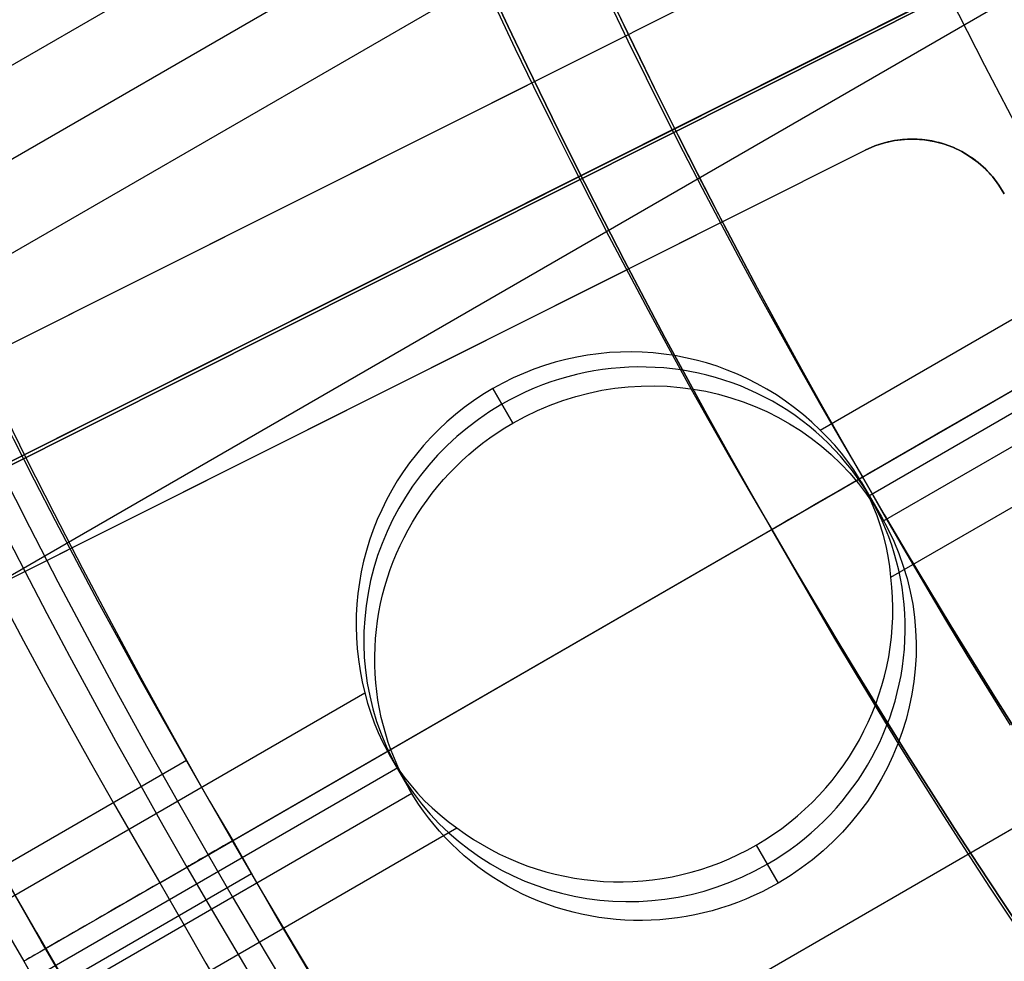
# Model space of a CAD drawing. Extents: x 12963 to 14406, y -2067 to -815.
# Tile 15 of 68: x 13620.58 to 13629.98, y -1651.45 to -1642.47. Entities that reach past the tile are written whole.
import ezdxf

# ---------------------------------------------------------------- set-up
doc = ezdxf.new("R2010")
doc.units = 0
doc.layers.get('0').update_dxf_attribs({"linetype": 'CONTINUOUS'})
doc.layers.add('COLOR', color=7, linetype='CONTINUOUS')
doc.layers.add('LUZ', color=7, linetype='CONTINUOUS')

msp = doc.modelspace()

# ---------------------------------------------------------------- linework, layer by layer
for p, q in [((12987.82236779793, -2008.178760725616, 66.21952125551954), (13632.60132314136, -1635.915457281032, 66.2195212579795)), ((13632.89248597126, -1636.644119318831, 65.79657777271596), (12988.21067841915, -2008.85133445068, 65.79657777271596)), ((12988.59898904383, -2009.523908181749, 65.37363428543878), (13633.19513105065, -1637.366152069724, 65.37363428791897)), ((13634.32987552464, -1639.781861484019, 65.00330101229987), (12989.92870802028, -2011.827049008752, 65.00330101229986)), ((13622.37655875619, -1650.434264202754, 89.05580518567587), (13640.56893069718, -1639.930893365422, 103.0887206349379)), ((13622.61206111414, -1650.298296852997, 88.12500292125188), (13638.93510072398, -1640.874185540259, 88.12500292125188)), ((13628.2183511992, -1646.381205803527, 64.63296777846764), (13635.57590988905, -1642.133317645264, 64.63296770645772)), ((13635.96081980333, -1642.807854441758, 64.21002429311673), (13628.68129414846, -1647.010690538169, 64.21002429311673)), ((13628.82345760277, -1647.246817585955, 65.95536495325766), (13636.09840381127, -1643.046625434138, 65.95536495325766)), ((13628.8939157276, -1647.784698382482, 63.7870808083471), (13636.35695283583, -1643.47591189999, 63.78708080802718)), ((13637.78427403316, -1645.722701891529, 63.41674755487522), (12993.36476700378, -2017.77847774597, 63.41674755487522)), ((13625.28413720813, -1646.315800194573, 66.55006869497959), (13625.09346190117, -1645.985540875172, 64.89825771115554)), ((13625.09346190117, -1645.985540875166, 64.89825771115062), (13625.28413720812, -1646.315800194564, 66.55006869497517)), ((13627.75578034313, -1647.328569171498, 259.6250029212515), (13628.62180574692, -1646.828569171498, 259.6250029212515)), ((13628.6094898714, -1646.875479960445, 64.29329416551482), (13628.80248434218, -1647.209756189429, 65.96519595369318)), ((13628.62180574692, -1646.828569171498, 231.7412435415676), (13628.62180574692, -1646.828569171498, 259.6250029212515)), ((13627.75578034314, -1647.328569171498, 231.7412435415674), (13627.75578034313, -1647.328569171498, 259.6250029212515)), ((12991.25842685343, -2014.130189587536, 64.6329677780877), (13623.87367313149, -1648.889606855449, 64.63296777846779)), ((13624.10615777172, -1649.475479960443, 64.29329416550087), (13624.2991522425, -1649.809756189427, 65.96519595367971)), ((13624.18735142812, -1649.60526957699, 64.2100242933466), (12991.64673747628, -2014.802763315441, 64.2100242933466)), ((13620.17995831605, -1650.681089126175, 63.55200876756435), (13622.17196672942, -1649.531002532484, 63.55200876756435)), ((12991.78452435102, -2015.041417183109, 65.95536495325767), (13624.32076172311, -1649.846450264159, 65.95536495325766)), ((12992.03504809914, -2015.475337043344, 63.7870808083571), (13624.75135109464, -1650.176409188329, 63.78708080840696)), ((13620.61760424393, -1651.449797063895, 89.37470231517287), (13622.60946267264, -1650.299797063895, 89.37470231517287)), ((13621.91664234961, -1650.699797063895, 46.50000292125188), (13622.60946267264, -1650.299797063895, 46.50000292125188)), ((13622.60946267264, -1650.299797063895, 69.03298785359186), (13622.61206111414, -1650.298296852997, 88.12500292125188)), ((13622.61206111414, -1650.298296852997, 88.12500292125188), (13622.60946267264, -1650.299797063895, 89.37470231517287)), ((13622.60946267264, -1650.299797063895, 46.50000292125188), (13622.60946267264, -1650.299797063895, 63.3477957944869)), ((13627.60832568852, -1650.341412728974, 63.56826164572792), (13627.81749937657, -1650.703712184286, 65.38032321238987)), ((13627.60832568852, -1650.341412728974, 63.56826164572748), (13627.81749937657, -1650.703712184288, 65.38032321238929)), ((13627.60832568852, -1650.34141272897, 63.56826164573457), (13627.81749937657, -1650.703712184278, 65.38032321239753)), ((13620.79916139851, -1651.762478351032, 68.94951318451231), (13622.79104488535, -1650.61246388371, 68.94951318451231)), ((13620.61760424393, -1651.449797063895, 48.00000292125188), (13620.61760424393, -1651.449797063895, 63.3477957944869)), ((13620.61760424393, -1651.449797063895, 69.03298785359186), (13620.61760424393, -1651.449797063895, 89.37470231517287))]:
    msp.add_line(p, q)
at = {"extrusion": (0.1124755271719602, -0.1948133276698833, 0.9743700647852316)}
msp.add_lwpolyline([(11008.45104910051, -7951.644673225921), (11007.92997948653, -7951.949464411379), (11007.41085982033, -7952.259114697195), (11006.89375337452, -7952.573606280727), (11006.37872325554, -7952.892920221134), (11005.86583237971, -7953.217036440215), (11005.35514344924, -7953.545933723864), (11004.8467189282, -7953.879589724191), (11004.34062101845, -7954.217980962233), (11003.83691163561, -7954.561082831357), (11003.33565238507, -7954.908869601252), (11002.83690453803, -7955.2613144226), (11002.34072900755, -7955.618389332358), (11001.8471863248, -7955.980065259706), (11001.35633661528, -7956.346312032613), (11000.86823957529, -7956.717098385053), (11000.38295444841, -7957.092391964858), (10999.90054000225, -7957.472159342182), (10999.42105450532, -7957.856366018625), (10998.9445557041, -7958.244976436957), (10998.47110080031, -7958.637953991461), (10998.00074642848, -7959.035261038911), (10997.53354863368, -7959.436858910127), (10997.0695628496, -7959.84270792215), (10996.60884387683, -7960.252767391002), (10996.15144586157, -7960.666995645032), (10995.6974222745, -7961.085350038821), (10995.24682589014, -7961.507786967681), (10994.79970876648, -7961.934261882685), (10994.35612222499, -7962.364729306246), (10993.91611683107, -7962.799142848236), (10993.4797423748, -7963.237455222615), (10993.04704785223, -7963.679618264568), (10992.61808144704, -7964.12558294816), (10992.19289051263, -7964.575299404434), (10991.77152155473, -7965.028716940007), (10991.35402021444, -7965.485784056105), (10990.94043125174, -7965.946448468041), (10990.5307985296, -7966.410657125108), (10990.12516499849, -7966.878356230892), (10989.72357268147, -7967.349491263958), (10989.32606265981, -7967.824006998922), (10988.93267505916, -7968.301847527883), (10988.54344903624, -7968.782956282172), (10988.15842276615, -7969.267276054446), (10987.7776334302, -7969.754749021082), (10987.40111720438, -7970.245316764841), (10987.02890924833, -7970.738920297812), (10986.66104369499, -7971.235500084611), (10986.29755364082, -7971.734996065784), (10985.93847113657, -7972.237347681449), (10985.5838271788, -7972.742493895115), (10985.23365170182, -7973.250373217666), (10984.88797357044, -7973.760923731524), (10984.54682057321, -7974.274083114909), (10984.21021941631, -7974.78978866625), (10983.87819571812, -7975.307977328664), (10983.55077400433, -7975.828585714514), (10983.22797770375, -7976.351550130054), (10982.90982914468, -7976.876806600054), (10982.59634955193, -7977.404290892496), (10982.28755904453, -7977.93393854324), (10981.98347663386, -7978.465684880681), (10981.68412022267, -7978.999465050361), (10981.38950660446, -7979.535214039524), (10981.09965146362, -7980.072866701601), (10980.81456937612, -7980.612357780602), (10980.53427381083, -7981.153621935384), (10980.25877713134, -7981.696593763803), (10979.9880905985, -7982.241207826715), (10979.72222437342, -7982.787398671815), (10979.46118752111, -7983.3351008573), (10979.20498801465, -7983.884248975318), (10978.95363273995, -7984.434777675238), (10978.70712750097, -7984.98662168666), (10978.46547702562, -7985.539715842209), (10978.22868497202, -7986.093995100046), (10977.99675393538, -7986.649394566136), (10977.76968545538, -7987.205849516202), (10977.54748002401, -7987.763295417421), (10977.33013709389, -7988.321667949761), (10977.11765508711, -7988.880903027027), (10976.91003140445, -7989.440936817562), (10976.70726243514, -7990.001705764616), (10976.50934356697, -7990.563146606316), (10976.31626919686, -7991.125196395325), (10976.12803274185, -7991.687792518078), (10975.94462665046, -7992.250872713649), (10975.76604241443, -7992.814375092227), (10975.59227058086, -7993.378238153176), (10975.42330076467, -7993.942400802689), (10975.25912166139, -7994.506802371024), (10975.09972106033, -7995.071382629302), (10974.94508585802, -7995.636081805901), (10974.79520207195, -7996.200840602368), (10974.6500548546, -7996.765600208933), (10974.50962850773, -7997.33030231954), (10974.37390649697, -7997.89488914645), (10974.24287146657, -7998.459303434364), (10974.11650525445, -7999.023488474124), (10973.99478890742, -7999.587388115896), (10973.8777026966, -8000.150946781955), (10973.76522613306, -8000.714109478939), (10973.65733798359, -8001.276821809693), (10973.55401628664, -8001.839029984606), (10973.45523836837, -8002.400680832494), (10973.36098085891, -8002.961721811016), (10973.27121970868, -8003.522101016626), (10973.18593020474, -8004.081767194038), (10973.10508698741, -8004.640669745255), (10973.02866406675, -8005.198758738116), (10972.95663483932, -8005.755984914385), (10972.88897210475, -8006.312299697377), (10972.82564808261, -8006.867655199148), (10972.76663442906, -8007.422004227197), (10972.71190225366, -8007.975300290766), (10972.66142213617, -8008.527497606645), (10972.61516414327, -8009.078551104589), (10972.57309784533, -8009.628416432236), (10972.53519233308, -8010.177049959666), (10972.50141623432, -8010.724408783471), (10972.47173773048, -8011.270450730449), (10972.44612457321, -8011.815134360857), (10972.42454410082, -8012.358418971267), (10972.40696325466, -8012.900264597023), (10972.39334859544, -8013.440632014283), (10972.38366631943, -8013.979482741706), (10972.37788227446, -8014.516779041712), (10972.375961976, -8015.052483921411)], dxfattribs=at)
at = {"extrusion": (0.112475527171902, -0.1948133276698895, 0.9743700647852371)}
msp.add_lwpolyline([(10972.37596197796, -8013.773593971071), (10972.37776119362, -8013.255053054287), (10972.38317984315, -8012.735019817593), (10972.39224922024, -8012.213527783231), (10972.4050003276, -8011.690611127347), (10972.42146386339, -8011.166304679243), (10972.44167020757, -8010.640643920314), (10972.46564940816, -8010.113664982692), (10972.4934311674, -8009.585404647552), (10972.52504482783, -8009.055900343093), (10972.56051935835, -8008.525190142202), (10972.59988334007, -8007.993312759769), (10972.64316495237, -8007.460307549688), (10972.69039195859, -8006.926214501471), (10972.74159169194, -8006.391074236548), (10972.79679104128, -8005.854928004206), (10972.85601643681, -8005.317817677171), (10972.91929383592, -8004.779785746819), (10972.98664870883, -8004.240875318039), (10973.05810602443, -8003.701130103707), (10973.13369023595, -8003.160594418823), (10973.21342526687, -8002.61931317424), (10973.2973344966, -8002.077331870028), (10973.38544074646, -8001.534696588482), (10973.47776626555, -8000.991453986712), (10973.57433271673, -8000.447651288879), (10973.67516116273, -7999.903336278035), (10973.78027205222, -7999.358557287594), (10973.88968520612, -7998.813363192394), (10974.00341980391, -7998.267803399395), (10974.12149437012, -7997.721927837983), (10974.24392676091, -7997.175786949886), (10974.37073415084, -7996.629431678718), (10974.5019330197, -7996.082913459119), (10974.63753913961, -7995.536284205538), (10974.77756756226, -7994.989596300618), (10974.92203260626, -7994.442902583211), (10975.0709478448, -7993.896256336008), (10975.22432609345, -7993.349711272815), (10975.38217939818, -7992.803321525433), (10975.54451902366, -7992.257141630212), (10975.71135544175, -7991.711226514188), (10975.88269832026, -7991.165631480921), (10976.05855651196, -7990.620412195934), (10976.23893804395, -7990.075624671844), (10976.42385010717, -7989.531325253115), (10976.61329904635, -7988.987570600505), (10976.80729035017, -7988.444417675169), (10977.0058286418, -7987.901923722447), (10977.20891766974, -7987.360146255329), (10977.416560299, -7986.819143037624), (10977.62875850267, -7986.278972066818), (10977.84551335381, -7985.739691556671), (10978.06682501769, -7985.201359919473), (10978.2926927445, -7984.664035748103), (10978.52311486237, -7984.127777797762), (10978.75808877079, -7983.592644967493), (10978.99761093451, -7983.058696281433), (10979.24167687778, -7982.525990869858), (10979.49028117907, -7981.994587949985), (10979.74341746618, -7981.464546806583), (10980.0010784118, -7980.935926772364), (10980.26325572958, -7980.40878720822), (10980.52994017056, -7979.883187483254), (10980.80112152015, -7979.359186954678), (10981.0767885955, -7978.836844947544), (10981.3569292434, -7978.316220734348), (10981.64153033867, -7977.797373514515), (10981.93057778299, -7977.280362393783), (10982.22405650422, -7976.765246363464), (10982.5219504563, -7976.252084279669), (10982.8242426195, -7975.740934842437), (10983.13091500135, -7975.231856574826), (10983.44194863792, -7974.72490780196), (10983.75732359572, -7974.22014663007), (10984.07701897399, -7973.71763092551), (10984.40101290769, -7973.217418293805), (10984.72928257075, -7972.719566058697), (10985.0618041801, -7972.224131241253), (10985.39855299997, -7971.731170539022), (10985.73950334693, -7971.240740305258), (10986.08462859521, -7970.752896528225), (10986.43390118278, -7970.267694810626), (10986.78729261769, -7969.785190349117), (10987.1447734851, -7969.305437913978), (10987.50631345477, -7968.82849182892), (10987.87188128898, -7968.354405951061), (10988.24144485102, -7967.883233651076), (10988.61497111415, -7967.415027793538), (10988.99242617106, -7966.949840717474), (10989.3737752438, -7966.487724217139), (10989.75898269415, -7966.028729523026), (10990.14801203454, -7965.572907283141), (10990.54082593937, -7965.120307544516), (10990.93738625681, -7964.670979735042), (10991.33765402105, -7964.224972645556), (10991.74158946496, -7963.782334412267), (10992.14915203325, -7963.343112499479), (10992.56030039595, -7962.90735368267), (10992.97499246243, -7962.475104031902), (10993.39318539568, -7962.046408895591), (10993.81483562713, -7961.621312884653), (10994.23989887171, -7961.19985985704), (10994.66833014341, -7960.782092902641), (10995.10008377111, -7960.368054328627), (10995.53511341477, -7959.957785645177), (10995.97337208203, -7959.551327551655), (10996.41481214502, -7959.1487199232), (10996.85938535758, -7958.750001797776), (10997.30704287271, -7958.355211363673), (10997.75773526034, -7957.964385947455), (10998.21141252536, -7957.577562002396), (10998.66802412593, -7957.194775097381), (10999.12751899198, -7956.816059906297), (10999.589845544, -7956.441450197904), (11000.05495171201, -7956.070978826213), (11000.52278495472, -7955.704677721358), (11000.99329227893, -7955.342577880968), (11001.46642025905, -7954.984709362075), (11001.94211505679, -7954.6311012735), (11002.42032244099, -7954.281781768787), (11002.90098780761, -7953.936778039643), (11003.38405619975, -7953.596116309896), (11003.86947232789, -7953.259821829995), (11004.3571805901, -7952.927918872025), (11004.84712509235, -7952.600430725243), (11005.33924966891, -7952.277379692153), (11005.83349790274, -7951.958787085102), (11006.32981314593, -7951.644673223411)], dxfattribs=at)
at = {"extrusion": (0.1124755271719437, -0.1948133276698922, 0.9743700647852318)}
msp.add_lwpolyline([(10970.07596197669, -8015.052483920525), (10970.0777547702, -8014.526545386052), (10970.08315371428, -8013.999119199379), (10970.09218945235, -8013.47023816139), (10970.1048923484, -8012.939935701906), (10970.12129247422, -8012.408245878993), (10970.14141959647, -8011.875203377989), (10970.16530316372, -8011.340843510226), (10970.19297229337, -8010.805202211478), (10970.22445575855, -8010.268316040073), (10970.25978197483, -8009.730222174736), (10970.29897898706, -8009.190958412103), (10970.34207445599, -8008.650563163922), (10970.38909564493, -8008.109075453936), (10970.44006940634, -8007.566534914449), (10970.49502216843, -8007.022981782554), (10970.55397992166, -8006.478456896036), (10970.61696820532, -8005.93300168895), (10970.68401209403, -8005.386658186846), (10970.75513618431, -8004.839469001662), (10970.83036458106, -8004.291477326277), (10970.90972088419, -8003.742726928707), (10970.99322817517, -8003.193262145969), (10971.08090900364, -8002.643127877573), (10971.17278537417, -8002.092369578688), (10971.26887873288, -8001.541033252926), (10971.36920995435, -8000.989165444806), (10971.47379932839, -8000.436813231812), (10971.58266654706, -7999.884024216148), (10971.69583069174, -7999.3308465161), (10971.81331022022, -7998.777328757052), (10971.93512295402, -7998.223520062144), (10972.0612860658, -7997.66947004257), (10972.19181606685, -7997.115228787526), (10972.32672879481, -7996.560846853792), (10972.46603940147, -7996.006375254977), (10972.60976234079, -7995.451865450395), (10972.75791135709, -7994.897369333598), (10972.91049947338, -7994.342939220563), (10973.06753897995, -7993.78862783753), (10973.22904142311, -7993.234488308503), (10973.39501759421, -7992.680574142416), (10973.56547751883, -7992.126939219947), (10973.74043044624, -7991.573637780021), (10973.91988483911, -7991.020724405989), (10974.10384836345, -7990.468254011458), (10974.29232787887, -7989.916281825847), (10974.48532942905, -7989.364863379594), (10974.68285823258, -7988.814054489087), (10974.88491867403, -7988.26391124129), (10975.09151429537, -7987.714489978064), (10975.30264778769, -7987.165847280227), (10975.51832098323, -7986.618039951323), (10975.73853484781, -7986.071125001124), (10975.96328947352, -7985.525159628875), (10976.19258407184, -7984.980201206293), (10976.42641696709, -7984.436307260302), (10976.66478559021, -7983.893535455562), (10976.90768647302, -7983.351943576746), (10977.15511524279, -7982.81158951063), (10977.40706661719, -7982.272531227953), (10977.66353439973, -7981.734826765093), (10977.92451147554, -7981.19853420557), (10978.18998980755, -7980.663711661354), (10978.45996043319, -7980.130417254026), (10978.73441346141, -7979.598709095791), (10979.01333807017, -7979.068645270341), (10979.29672250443, -7978.540283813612), (10979.5845540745, -7978.013682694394), (10979.87681915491, -7977.488899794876), (10980.17350318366, -7976.965992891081), (10980.474590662, -7976.445019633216), (10980.78006515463, -7975.926037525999), (10981.0899092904, -7975.409103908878), (10981.40410476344, -7974.894275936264), (10981.72263233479, -7974.381610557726), (10982.04547183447, -7973.871164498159), (10982.37260216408, -7973.362994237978), (10982.70400129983, -7972.857155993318), (10983.03964629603, -7972.353705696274), (10983.37951328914, -7971.852698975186), (10983.72357750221, -7971.354191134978), (10984.07181324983, -7970.858237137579), (10984.42419394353, -7970.364891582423), (10984.78069209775, -7969.874208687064), (10985.14127933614, -7969.386242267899), (10985.50592639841, -7968.901045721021), (10985.87460314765, -7968.418672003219), (10986.24727857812, -7967.939173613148), (10986.6239208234, -7967.462602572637), (10987.00449716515, -7966.989010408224), (10987.38897404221, -7966.518448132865), (10987.77731706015, -7966.050966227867), (10988.16949100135, -7965.586614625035), (10988.56545983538, -7965.125442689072), (10988.96518672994, -7964.667499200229), (10989.3686340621, -7964.212832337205), (10989.77576343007, -7963.761489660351), (10990.18653566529, -7963.313518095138), (10990.60091084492, -7962.868963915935), (10991.0188483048, -7962.427872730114), (10991.4403066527, -7961.99028946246), (10991.86524378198, -7961.556258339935), (10992.29361688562, -7961.125822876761), (10992.72538247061, -7960.699025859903), (10993.16049637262, -7960.27590933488), (10993.59891377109, -7959.856514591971), (10994.04058920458, -7959.440882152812), (10994.48547658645, -7959.029051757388), (10994.93352922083, -7958.621062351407), (10995.3846998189, -7958.216952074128), (10995.83894051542, -7957.81675824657), (10996.29620288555, -7957.420517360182), (10996.75643796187, -7957.028265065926), (10997.2195962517, -7956.640036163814), (10997.68562775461, -7956.255864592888), (10998.15448198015, -7955.875783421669), (10998.62610796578, -7955.499824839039), (10999.10045429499, -7955.128020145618), (10999.5774691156, -7954.760399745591), (11000.0571001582, -7954.396993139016), (11000.53929475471, -7954.037828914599), (11001.02399985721, -7953.68293474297), (11001.51116205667, -7953.332337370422), (11002.000727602, -7952.986062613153), (11002.49264241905, -7952.644135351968), (11002.98685212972, -7952.306579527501), (11003.4833020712, -7951.973418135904), (11003.98193731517, -7951.644673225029)], dxfattribs=at)
at = {"extrusion": (0.1124755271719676, -0.1948133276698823, 0.9743700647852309)}
msp.add_lwpolyline([(11002.09000318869, -7951.644673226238), (11001.61458836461, -7951.979790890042), (11001.14142489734, -7952.318982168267), (11000.67056193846, -7952.662223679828), (11000.20204834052, -7953.009491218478), (10999.73593264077, -7953.360759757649), (10999.27226304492, -7953.716003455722), (10998.81108741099, -7954.075195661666), (10998.35245323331, -7954.438308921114), (10997.89640762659, -7954.805314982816), (10997.44299731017, -7955.176184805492), (10996.99226859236, -7955.550888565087), (10996.54426735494, -7955.9293956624), (10996.09903903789, -7956.311674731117), (10995.65662862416, -7956.697693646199), (10995.21708062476, -7957.087419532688), (10994.78043906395, -7957.48081877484), (10994.34674746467, -7957.877857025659), (10993.91604883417, -7958.278499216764), (10993.48838564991, -7958.682709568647), (10993.06379984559, -7959.090451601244), (10992.64233279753, -7959.501688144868), (10992.22402531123, -7959.916381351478), (10991.80891760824, -7960.33449270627), (10991.39704931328, -7960.755983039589), (10990.98845944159, -7961.180812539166), (10990.58318638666, -7961.608940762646), (10990.18126790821, -7962.040326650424), (10989.78274112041, -7962.474928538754), (10989.38764248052, -7962.912704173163), (10988.9960077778, -7963.353610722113), (10988.6078721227, -7963.797604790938), (10988.22326993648, -7964.244642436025), (10987.84223494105, -7964.694679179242), (10987.46480014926, -7965.14767002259), (10987.09099785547, -7965.603569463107), (10986.72085962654, -7966.062331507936), (10986.35441629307, -7966.523909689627), (10985.99169794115, -7966.988257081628), (10985.63273390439, -7967.455326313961), (10985.27755275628, -7967.925069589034), (10984.92618230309, -7968.397438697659), (10984.57864957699, -7968.872385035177), (10984.2349808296, -7969.349859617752), (10983.89520152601, -7969.829813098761), (10983.55933633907, -7970.312195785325), (10983.22740914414, -7970.796957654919), (10982.89944301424, -7971.284048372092), (10982.57546021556, -7971.773417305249), (10982.25548220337, -7972.265013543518), (10981.93952961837, -7972.758785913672), (10981.62762228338, -7973.254682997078), (10981.31977920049, -7973.752653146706), (10981.01601854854, -7974.252644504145), (10980.71635768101, -7974.754605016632), (10980.42081312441, -7975.258482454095), (10980.12940057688, -7975.764224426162), (10979.84213490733, -7976.271778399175), (10979.55903015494, -7976.781091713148), (10979.28009952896, -7977.292111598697), (10979.00535540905, -7977.804785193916), (10978.73480934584, -7978.319059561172), (10978.46847206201, -7978.834881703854), (10978.20635345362, -7979.352198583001), (10977.94846259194, -7979.870957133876), (10977.69480772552, -7980.391104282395), (10977.44539628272, -7980.912586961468), (10977.20023487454, -7981.435352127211), (10976.95932929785, -7981.959346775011), (10976.72268453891, -7982.484517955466), (10976.49030477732, -7983.010812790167), (10976.26219339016, -7983.53817848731), (10976.03835295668, -7984.066562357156), (10975.81878526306, -7984.595911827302), (10975.60349130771, -7985.126174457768), (10975.39247130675, -7985.657297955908), (10975.18572469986, -7986.189230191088), (10974.98325015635, -7986.721919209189), (10974.78504558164, -7987.255313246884), (10974.59110812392, -7987.789360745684), (10974.40143418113, -7988.324010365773), (10974.21601940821, -7988.859210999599), (10974.03485872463, -7989.39491178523), (10973.85794632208, -7989.931062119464), (10973.68527567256, -7990.467611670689), (10973.51683953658, -7991.004510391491), (10973.35262997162, -7991.541708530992), (10973.19263834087, -7992.079156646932), (10973.03685532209, -7992.616805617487), (10972.88527091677, -7993.154606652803), (10972.73787445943, -7993.692511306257), (10972.59465462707, -7994.230471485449), (10972.45559944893, -7994.768439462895), (10972.3206963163, -7995.306367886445), (10972.18993199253, -7995.844209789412), (10972.06329262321, -7996.381918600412), (10971.94076374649, -7996.919448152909), (10971.82233030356, -7997.456752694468), (10971.70797664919, -7997.99378689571), (10971.59768656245, -7998.530505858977), (10971.49144325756, -7999.066865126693), (10971.3892293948, -7999.602820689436), (10971.29102709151, -8000.138328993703), (10971.19681793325, -8000.673346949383), (10971.10658298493, -8001.207831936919), (10971.02030280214, -8001.741741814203), (10970.93795744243, -8002.275034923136), (10970.85952647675, -8002.807670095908), (10970.78498900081, -8003.339606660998), (10970.71432364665, -8003.870804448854), (10970.64750859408, -8004.401223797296), (10970.58452158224, -8004.930825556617), (10970.52533992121, -8005.459571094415), (10970.46994050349, -8005.987422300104), (10970.41829981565, -8006.514341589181), (10970.3703939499, -8007.04029190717), (10970.32619861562, -8007.565236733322), (10970.28568915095, -8008.089140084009), (10970.2488405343, -8008.611966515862), (10970.21562739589, -8009.133681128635), (10970.18602402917, -8009.654249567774), (10970.1600044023, -8010.173638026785), (10970.13754216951, -8010.691813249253), (10970.11861068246, -8011.208742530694), (10970.10318300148, -8011.724393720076), (10970.09123190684, -8012.238735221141), (10970.08272990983, -8012.751735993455), (10970.07764926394, -8013.263365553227), (10970.07596197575, -8013.773593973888)], dxfattribs=at)
for points in [[(13616.04837564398, -1642.169636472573), (13616.2174983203, -1642.586090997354), (13616.3893083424, -1643.001484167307), (13616.56380543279, -1643.41579917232), (13616.74098931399, -1643.829019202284), (13616.92085970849, -1644.241127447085), (13617.1034163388, -1644.652107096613), (13617.28865892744, -1645.061941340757), (13617.47658719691, -1645.470613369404), (13617.66720086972, -1645.878106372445), (13617.86049966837, -1646.284403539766), (13618.05648331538, -1646.689488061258), (13618.25515153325, -1647.093343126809), (13618.45650404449, -1647.495951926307), (13618.66054057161, -1647.897297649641), (13618.86726083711, -1648.297363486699), (13619.07666456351, -1648.696132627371), (13619.2887514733, -1649.093588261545), (13619.50352128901, -1649.48971357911), (13619.72097373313, -1649.884491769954), (13619.94110852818, -1650.277906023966), (13620.16392539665, -1650.669939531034), (13620.38942406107, -1651.060575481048), (13620.61760424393, -1651.449797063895)], [(13618.51671770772, -1642.115628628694), (13618.68572799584, -1642.516916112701), (13618.8573405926, -1642.917143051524), (13619.03155522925, -1643.316293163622), (13619.20837163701, -1643.714350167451), (13619.38778954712, -1644.11129778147), (13619.56980869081, -1644.507119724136), (13619.75442879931, -1644.901799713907), (13619.94164960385, -1645.29532146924), (13620.13147083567, -1645.687668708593), (13620.32389222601, -1646.078825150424), (13620.51891350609, -1646.468774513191), (13620.71653440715, -1646.85750051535), (13620.91675466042, -1647.244986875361), (13621.11957399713, -1647.63121731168), (13621.32499214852, -1648.016175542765), (13621.53300884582, -1648.399845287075), (13621.74362382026, -1648.782210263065), (13621.95683680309, -1649.163254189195), (13622.17264752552, -1649.542960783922), (13622.39105571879, -1649.921313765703), (13622.61206111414, -1650.298296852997)], [(13625.13740528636, -1642.3838975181), (13625.3089508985, -1642.744471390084), (13625.48287921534, -1643.103969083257), (13625.6591899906, -1643.462375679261), (13625.83788297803, -1643.819676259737), (13626.01895793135, -1644.175855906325), (13626.20241460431, -1644.530899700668), (13626.38825275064, -1644.884792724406), (13626.57647212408, -1645.23752005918), (13626.76707247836, -1645.589066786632), (13626.96005356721, -1645.939417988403), (13627.15541514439, -1646.288558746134), (13627.35315696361, -1646.636474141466), (13627.55327877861, -1646.98314925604), (13627.75578034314, -1647.328569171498)], [(13626.2126198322, -1642.314995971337), (13626.38387232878, -1642.668962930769), (13626.55747063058, -1643.021855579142), (13626.73341449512, -1643.37365922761), (13626.91170367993, -1643.724359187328), (13627.09233794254, -1644.07394076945), (13627.27531704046, -1644.422389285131), (13627.46064073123, -1644.769690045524), (13627.64830877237, -1645.115828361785), (13627.8383209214, -1645.460789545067), (13628.03067693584, -1645.804558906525), (13628.22537657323, -1646.147121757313), (13628.42241959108, -1646.488463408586), (13628.62180574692, -1646.828569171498)], [(13617.77494163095, -1642.424504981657), (13617.94586503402, -1642.830334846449), (13618.11942020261, -1643.235092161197), (13618.29560686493, -1643.63876046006), (13618.47442474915, -1644.041323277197), (13618.65587358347, -1644.442764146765), (13618.83995309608, -1644.843066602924), (13619.02666301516, -1645.242214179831), (13619.21600306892, -1645.640190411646), (13619.40797298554, -1646.036978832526), (13619.60257249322, -1646.43256297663), (13619.79980132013, -1646.826926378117), (13619.99965919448, -1647.220052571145), (13620.20214584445, -1647.611925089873), (13620.40726099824, -1648.002527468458), (13620.61500438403, -1648.391843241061), (13620.82537573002, -1648.779855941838), (13621.0383747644, -1649.166549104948), (13621.25400121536, -1649.551906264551), (13621.47225481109, -1649.935910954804), (13621.69313527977, -1650.318546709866), (13621.91664234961, -1650.699797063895)], [(13628.62180574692, -1646.828569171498), (13628.81665289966, -1647.171295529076), (13629.0137419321, -1647.51261061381), (13629.21306024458, -1647.852506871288), (13629.41459523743, -1648.190976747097), (13629.61833431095, -1648.528012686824), (13629.82426486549, -1648.863607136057), (13630.03237430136, -1649.197752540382)], [(13627.75578034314, -1647.328569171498), (13627.95367198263, -1647.676650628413), (13628.15384053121, -1648.023298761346), (13628.35627319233, -1648.368505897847), (13628.56095716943, -1648.712264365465), (13628.76787966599, -1649.054566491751), (13628.97702788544, -1649.395404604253), (13629.18838903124, -1649.73477103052), (13629.40195030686, -1650.072658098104), (13629.61769891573, -1650.409058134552), (13629.83562206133, -1650.743963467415), (13630.05570694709, -1651.077366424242)], [(13622.61206111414, -1650.298296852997), (13622.82803534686, -1650.67818468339), (13623.04649454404, -1651.056508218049), (13623.26742473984, -1651.433259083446), (13623.49081196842, -1651.80842890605), (13623.71664226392, -1652.182009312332), (13623.94490166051, -1652.55399192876), (13624.17557619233, -1652.924368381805), (13624.40865189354, -1653.293130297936), (13624.6441147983, -1653.660269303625), (13624.88195094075, -1654.025777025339), (13625.12214635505, -1654.38964508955), (13625.36468707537, -1654.751865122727), (13625.60955913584, -1655.112428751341), (13625.85674857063, -1655.47132760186), (13626.10624141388, -1655.828553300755), (13626.35802369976, -1656.184097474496)], [(13621.91664234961, -1650.699797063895), (13622.13506130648, -1651.083985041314), (13622.35599335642, -1651.466591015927), (13622.57942437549, -1651.84760651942), (13622.80534023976, -1652.227023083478), (13623.03372682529, -1652.604832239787), (13623.26457000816, -1652.981025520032), (13623.49785566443, -1653.355594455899), (13623.73356967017, -1653.728530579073), (13623.97169790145, -1654.099825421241), (13624.21222623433, -1654.469470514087), (13624.45514054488, -1654.837457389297), (13624.70042670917, -1655.203777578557), (13624.94807060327, -1655.568422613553), (13625.19805810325, -1655.931384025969), (13625.45037508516, -1656.292653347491)], [(13620.61760424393, -1651.449797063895), (13620.84058993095, -1651.84201769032), (13621.06614125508, -1652.232623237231), (13621.2942437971, -1652.621605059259), (13621.52488313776, -1653.008954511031), (13621.75804485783, -1653.394662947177), (13621.99371453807, -1653.778721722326), (13622.23187775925, -1654.161122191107), (13622.47252010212, -1654.541855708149), (13622.71562714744, -1654.920913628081), (13622.96118447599, -1655.298287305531), (13623.20917766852, -1655.67396809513), (13623.4595923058, -1656.047947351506), (13623.71241396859, -1656.420216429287)]]:
    msp.add_lwpolyline(points)
at = {"extrusion": (0.1124755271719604, -0.19481332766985, 0.9743700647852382)}
msp.add_lwpolyline([(11007.54019132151, -8076.64467322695), (11007.02964172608, -8076.335704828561), (11006.52109591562, -8076.022040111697), (11006.01461431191, -8075.703698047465), (11005.51025714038, -8075.380698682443), (11005.00808440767, -8075.053063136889), (11004.5081558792, -8074.720813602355), (11004.01053105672, -8074.383973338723), (11003.51526915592, -8074.042566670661), (11003.02242908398, -8073.696618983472), (11002.5320694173, -8073.34615671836), (11002.04424837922, -8072.991207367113), (11001.55902381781, -8072.631799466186), (11001.07645318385, -8072.267962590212), (11000.59659350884, -8071.899727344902), (11000.11950138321, -8071.527125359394), (10999.64523293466, -8071.150189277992), (10999.17384380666, -8070.768952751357), (10998.70538913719, -8070.383450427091), (10998.23992353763, -8069.993717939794), (10997.77750107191, -8069.599791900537), (10997.31817523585, -8069.201709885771), (10996.86199893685, -8068.799510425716), (10996.40902447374, -8068.393232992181), (10995.959303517, -8067.982917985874), (10995.51288708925, -8067.56860672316), (10995.06982554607, -8067.150341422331), (10994.63016855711, -8066.728165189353), (10994.19396508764, -8066.302122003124), (10993.76126338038, -8065.872256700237), (10993.33211093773, -8065.438614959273), (10992.90655450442, -8065.001243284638), (10992.4846400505, -8064.560188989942), (10992.06641275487, -8064.115500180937), (10991.65191698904, -8063.667225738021), (10991.24119630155, -8063.215415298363), (10990.83429340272, -8062.760119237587), (10990.43125014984, -8062.301388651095), (10990.03210753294, -8061.839275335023), (10989.63690566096, -8061.37383176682), (10989.24568374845, -8060.905111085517), (10988.85848010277, -8060.433167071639), (10988.47533211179, -8059.95805412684), (10988.09627623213, -8059.479827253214), (10987.72134797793, -8058.998542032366), (10987.35058191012, -8058.51425460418), (10986.98401162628, -8058.027021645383), (10986.62166975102, -8057.536900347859), (10986.2635879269, -8057.043948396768), (10985.90979680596, -8056.548223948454), (10985.56032604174, -8056.049785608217), (10985.21520428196, -8055.548692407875), (10984.87445916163, -8055.045003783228), (10984.5381172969, -8054.538779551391), (10984.20620427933, -8054.03007988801), (10983.87874467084, -8053.518965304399), (10983.55576199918, -8053.005496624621), (10983.23727875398, -8052.489734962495), (10982.92331638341, -8051.971741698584), (10982.61389529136, -8051.451578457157), (10982.30903483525, -8050.929307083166), (10982.00875332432, -8050.404989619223), (10981.71306801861, -8049.878688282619), (10981.4219951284, -8049.350465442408), (10981.13554981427, -8048.820383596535), (10980.85374618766, -8048.288505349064), (10980.57659731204, -8047.754893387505), (10980.30411520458, -8047.219610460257), (10980.03631083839, -8046.682719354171), (10979.77319414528, -8046.144282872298), (10979.51477401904, -8045.604363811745), (10979.26105831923, -8045.063024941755), (10979.01205387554, -8044.520328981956), (10978.76776649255, -8043.976338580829), (10978.5282009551, -8043.43111629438), (10978.29336103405, -8042.884724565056), (10978.06324949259, -8042.33722570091), (10977.83786809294, -8041.788681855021), (10977.61721760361, -8041.239155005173), (10977.40129780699, -8040.688706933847), (10977.19010750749, -8040.137399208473), (10976.98364454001, -8039.585293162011), (10976.78190577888, -8039.03244987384), (10976.5848871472, -8038.478930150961), (10976.39258362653, -8037.924794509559), (10976.20498926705, -8037.3701031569), (10976.02209719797, -8036.814915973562), (10975.84389963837, -8036.259292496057), (10975.67038790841, -8035.703291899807), (10975.50155244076, -8035.146972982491), (10975.33738279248, -8034.590394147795), (10975.17786765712, -8034.033613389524), (10975.02299487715, -8033.476688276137), (10974.87275145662, -8032.919675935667), (10974.72712357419, -8032.362633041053), (10974.58609659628, -8031.805615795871), (10974.4496550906, -8031.248679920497), (10974.31778283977, -8030.691880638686), (10974.19046285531, -8030.135272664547), (10974.06767739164, -8029.578910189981), (10973.94940796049, -8029.022846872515), (10973.8356353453, -8028.467135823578), (10973.72633961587, -8027.911829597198), (10973.62150014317, -8027.356980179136), (10973.52109561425, -8026.802638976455), (10973.42510404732, -8026.248856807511), (10973.33350280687, -8025.695683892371), (10973.24626861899, -8025.143169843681), (10973.16337758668, -8024.591363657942), (10973.08480520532, -8024.040313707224), (10973.01052637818, -8023.490067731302), (10972.94051543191, -8022.940672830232), (10972.87474613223, -8022.392175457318), (10972.81319169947, -8021.844621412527), (10972.75582482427, -8021.298055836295), (10972.70261768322, -8020.752523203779), (10972.65354195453, -8020.208067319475), (10972.60856883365, -8019.66473131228), (10972.56766904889, -8019.122557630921), (10972.53081287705, -8018.581588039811), (10972.49797015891, -8018.041863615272), (10972.46911031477, -8017.503424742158), (10972.44420235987, -8016.966311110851), (10972.42321491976, -8016.430561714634), (10972.40611624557, -8015.896214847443), (10972.39287422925, -8015.363308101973), (10972.38345641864, -8014.831878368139), (10972.3778300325, -8014.301961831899), (10972.37596197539, -8013.773593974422)], dxfattribs=at)
at = {"extrusion": (0.1124755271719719, -0.1948133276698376, 0.9743700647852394)}
msp.add_lwpolyline([(10972.37596197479, -8015.052483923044), (10972.37771364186, -8015.564127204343), (10972.38298882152, -8016.077223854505), (10972.39181758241, -8016.59174168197), (10972.40422971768, -8017.107647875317), (10972.42025473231, -8017.624909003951), (10972.43992183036, -8018.143491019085), (10972.46325990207, -8018.663359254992), (10972.49029751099, -8019.184478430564), (10972.52106288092, -8019.706812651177), (10972.55558388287, -8020.230325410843), (10972.59388802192, -8020.754979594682), (10972.63600242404, -8021.280737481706), (10972.68195382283, -8021.807560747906), (10972.73176854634, -8022.335410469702), (10972.78547250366, -8022.864247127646), (10972.8430911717, -8023.394030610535), (10972.90464958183, -8023.924720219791), (10972.97017230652, -8024.456274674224), (10973.03968344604, -8024.988652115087), (10973.11320661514, -8025.521810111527), (10973.19076492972, -8026.055705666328), (10973.27238099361, -8026.590295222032), (10973.35807688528, -8027.125534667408), (10973.44787414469, -8027.66137934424), (10973.54179376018, -8028.197784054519), (10973.63985615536, -8028.734703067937), (10973.74208117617, -8029.272090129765), (10973.84848807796, -8029.809898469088), (10973.95909551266, -8030.34808080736), (10974.07392151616, -8030.886589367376), (10974.19298349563, -8031.425375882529), (10974.31629821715, -8031.96439160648), (10974.44388179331, -8032.503587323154), (10974.57574967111, -8033.042913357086), (10974.71191661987, -8033.582319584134), (10974.85239671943, -8034.121755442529), (10974.99720334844, -8034.661169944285), (10975.14634917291, -8035.200511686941), (10975.29984613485, -8035.739728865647), (10975.45770544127, -8036.278769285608), (10975.61993755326, -8036.81758037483), (10975.78655217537, -8037.356109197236), (10975.95755824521, -8037.894302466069), (10976.13296392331, -8038.432106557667), (10976.31277658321, -8038.969467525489), (10976.49700280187, -8039.506331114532), (10976.68564835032, -8040.04264277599), (10976.87871818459, -8040.578347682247), (10977.07621643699, -8041.113390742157), (10977.27814640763, -8041.647716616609), (10977.48451055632, -8042.181269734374), (10977.6953104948, -8042.713994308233), (10977.91054697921, -8043.245834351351), (10978.13021990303, -8043.776733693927), (10978.35432829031, -8044.306636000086), (10978.58287028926, -8044.835484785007), (10978.81584316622, -8045.363223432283), (10979.05324330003, -8045.889795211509), (10979.29506617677, -8046.415143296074), (10979.54130638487, -8046.939210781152), (10979.79195761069, -8047.46194070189), (10980.04701263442, -8047.98327605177), (10980.30646332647, -8048.503159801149), (10980.57030064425, -8049.021534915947), (10980.83851462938, -8049.538344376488), (10981.11109440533, -8050.053531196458), (10981.38802817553, -8050.567038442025), (10981.66930322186, -8051.078809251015), (10981.95490590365, -8051.588786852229), (10982.24482165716, -8052.09691458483), (10982.53903499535, -8052.60313591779), (10982.83752950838, -8053.107394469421), (10983.14028786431, -8053.609634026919), (10983.44729181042, -8054.109798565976), (10983.75852217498, -8054.60783227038), (10984.07395886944, -8055.103679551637), (10984.39358089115, -8055.597285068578), (10984.71736632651, -8056.08859374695), (10985.0452923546, -8056.57755079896), (10985.37733525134, -8057.064101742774), (10985.71347039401, -8057.548192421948), (10986.05367226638, -8058.029769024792), (10986.39791446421, -8058.508778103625), (10986.74616970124, -8058.98516659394), (10987.09840981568, -8059.458881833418), (10987.45460577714, -8059.929871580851), (10987.81472769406, -8060.398084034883), (10988.1787448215, -8060.863467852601), (10988.54662556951, -8061.325972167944), (10988.9183375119, -8061.785546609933), (10989.29384739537, -8062.242141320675), (10989.67312114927, -8062.695706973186), (10990.0561238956, -8063.146194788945), (10990.44281995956, -8063.593556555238), (10990.83317288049, -8064.037744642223), (10991.22714542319, -8064.478712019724), (10991.62469958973, -8064.916412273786), (10992.02579663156, -8065.350799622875), (10992.43039706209, -8065.78182893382), (10992.83846066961, -8066.209455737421), (10993.24994653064, -8066.633636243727), (10993.66481302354, -8067.054327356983), (10994.0830178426, -8067.471486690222), (10994.5045180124, -8067.885072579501), (10994.92926990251, -8068.295044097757), (10995.35722924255, -8068.701361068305), (10995.78835113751, -8069.103984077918), (10996.22259008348, -8069.502874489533), (10996.65989998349, -8069.897994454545), (10997.10023416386, -8070.289306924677), (10997.54354539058, -8070.676775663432), (10997.98978588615, -8071.060365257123), (10998.43890734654, -8071.440041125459), (10998.8908609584, -8071.815769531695), (10999.34559741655, -8072.187517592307), (10999.80306694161, -8072.555253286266), (11000.26321929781, -8072.918945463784), (11000.72600381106, -8073.27856385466), (11001.19136938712, -8073.634079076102), (11001.65926452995, -8073.985462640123), (11002.12963736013, -8074.332686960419), (11002.60243563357, -8074.675725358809), (11003.0776067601, -8075.014552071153), (11003.5550978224, -8075.34914225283), (11004.03485559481, -8075.679471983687), (11004.51682656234, -8076.005518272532), (11005.00095693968, -8076.327259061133), (11005.48719269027, -8076.64467322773)], dxfattribs=at)
at = {"extrusion": (0, 0, -1)}
for centre, radius, start, end in [((-13684.04743158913, -1614.828569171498, -259.6250029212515), 65.00000000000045, 329.9999999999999, 149.9999999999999), ((-13684.04743158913, -1614.828569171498, -89.37470231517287), 70.9424557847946, 330.0000000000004, 150.0000000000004), ((-13684.04743158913, -1614.828569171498, -46.50000292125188), 70.9424557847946, 330.0000000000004, 150.0000000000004), ((-13684.04743158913, -1614.828569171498, -259.6250029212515), 64, 330.0000000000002, 150.0000000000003), ((-13684.04743158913, -1614.828569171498, -89.37470231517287), 70.94245578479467, 150.0000000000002, 330.0000000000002), ((-13684.04743158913, -1614.828569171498, -46.50000292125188), 70.94245578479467, 150.0000000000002, 330.0000000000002), ((-13684.04743158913, -1614.828569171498, -259.6250029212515), 65.00000000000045, 149.9999999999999, 329.9999999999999), ((-13684.04743158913, -1614.828569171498, -259.6250029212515), 64, 150.0000000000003, 330.0000000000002)]:
    msp.add_arc(centre, radius, start, end, dxfattribs=at)
for centre, radius, start, end in [((13684.04743158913, -1614.828569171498, 89.37470231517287), 73.2424557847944, 29.99999999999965, 209.9999999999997), ((13684.04743163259, -1614.828569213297, 88.63012703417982), 71.44457953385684, 30.00000004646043, 209.9999999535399), ((13684.04743158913, -1614.828569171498, 89.05580518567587), 71.21139006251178, 29.99999999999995, 210.0000000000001), ((13684.04743158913, -1614.828569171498, 245.6831232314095), 65.00000000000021, 29.99999999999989, 209.9999999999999), ((13684.04743158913, -1614.828569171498, 245.6831232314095), 64.00000000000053, 29.99999999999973, 209.9999999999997), ((13684.04743158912, -1614.828569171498, 211.3914713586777), 58.0132689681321, 29.99999999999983, 210), ((13684.04743158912, -1614.828569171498, 212.0545527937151), 57.26209357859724, 30.00000000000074, 209.9999999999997), ((13684.04743158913, -1614.828569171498, 89.37470231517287), 73.24245578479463, 209.9999999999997, 29.99999999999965), ((13684.04743157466, -1614.828569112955, 88.63012703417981), 71.44457953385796, 210.0000000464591, 29.99999995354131), ((13684.04743158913, -1614.828569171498, 89.05580518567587), 71.21139006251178, 210.0000000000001, 29.99999999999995), ((13684.04743158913, -1614.828569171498, 245.6831232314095), 64.99999999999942, 209.9999999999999, 29.99999999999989), ((13684.04743158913, -1614.828569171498, 245.6831232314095), 63.99999999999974, 210.0000000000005, 30.00000000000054)]:
    msp.add_arc(centre, radius, start, end)
at = {"extrusion": (0.1124756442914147, -0.1948133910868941, 0.9743700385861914)}
msp.add_arc((11043.68174236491, -8014.876489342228, 1917.167243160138), 56.00000007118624, 154.6725833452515, 205.4263646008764, dxfattribs=at)
at = {"extrusion": (-0.1124755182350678, 0.1948133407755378, -0.9743700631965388)}
msp.add_arc((-11043.6848200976, -8014.872680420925, -1918.079570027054), 56.0000000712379, 334.5735870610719, 25.32742621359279, dxfattribs=at)
at = {"extrusion": (0.4999999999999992, -0.8660254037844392, -7.771561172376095e-16)}
msp.add_arc((11011.44747599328, 231.7412435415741, 8240.506279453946), 32.12905823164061, 180.0000000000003, 255.5754665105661, dxfattribs=at)
at = {"extrusion": (0.5000000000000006, -0.8660254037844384, 3.632277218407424e-16)}
msp.add_arc((11011.44747599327, 231.7412435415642, 8240.506279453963), 33.12905823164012, 179.9999999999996, 255.7959760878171, dxfattribs=at)
at = {"extrusion": (0.06896082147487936, -0.1194436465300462, 0.9904431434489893)}
msp.add_arc((10976.68108285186, -8152.933176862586, 1200.478187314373), 2.601528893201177, 15.10761742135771, 89.92922027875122, dxfattribs=at)
at = {"extrusion": (0.1124755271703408, -0.194813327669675, 0.9743700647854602)}
msp.add_arc((10976.68429655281, -8014.873377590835, 1917.153968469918), 2.599999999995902, 270.0000000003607, 90.00000000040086, dxfattribs=at)
at = {"extrusion": (-0.1124755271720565, 0.1948133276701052, -0.9743700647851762)}
msp.add_arc((-10976.68429650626, -8014.873377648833, -1918.079670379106), 2.600000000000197, 90.00000000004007, 270, dxfattribs=at)
at = {"extrusion": (0.06896082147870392, -0.1194436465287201, 0.9904431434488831)}
msp.add_arc((10976.68751015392, -8152.933177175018, 1200.478187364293), 2.601528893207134, 90.07077972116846, 164.892382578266, dxfattribs=at)
at = {"extrusion": (0.1124755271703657, -0.1948133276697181, 0.9743700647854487)}
msp.add_arc((10976.68429655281, -8014.873377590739, 1917.153968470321), 2.600000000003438, 90.0000000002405, 270.0000000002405, dxfattribs=at)
at = {"extrusion": (-0.1124755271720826, 0.1948133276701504, -0.9743700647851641)}
msp.add_arc((-10976.68429650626, -8014.873377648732, -1918.079670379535), 2.600000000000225, 270, 90.00000000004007, dxfattribs=at)
at = {"extrusion": (0.239134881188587, -0.4141937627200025, 0.8782129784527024)}
msp.add_arc((10976.48931295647, -7206.199987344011, 3997.664713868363), 2.795004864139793, 337.7387648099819, 14.71172454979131, dxfattribs=at)
at = {"extrusion": (0.0689608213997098, -0.1194436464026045, 0.9904431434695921)}
msp.add_arc((10976.68189467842, -8152.897104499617, 1199.854608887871), 2.599641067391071, 270.052940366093, 337.063858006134, dxfattribs=at)
at = {"extrusion": (0.2391348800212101, -0.414193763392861, 0.8782129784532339)}
msp.add_arc((10976.8792798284, -7206.199960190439, 3997.664699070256), 2.79500486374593, 165.2882754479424, 202.2612351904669, dxfattribs=at)
at = {"extrusion": (0.06896082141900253, -0.1194436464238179, 0.9904431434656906)}
msp.add_arc((10976.68669836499, -8152.897104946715, 1199.854609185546), 2.599641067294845, 202.9361419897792, 269.9470596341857, dxfattribs=at)
at = {"extrusion": (-0.4999999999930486, 0.8660254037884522, 5.027427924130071e-12)}
msp.add_arc((-10972.3789625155, 88.63012716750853, -8240.506279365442), 0.5051242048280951, 270.0000057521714, 359.9999895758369, dxfattribs=at)
at = {"extrusion": (-0.5000000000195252, 0.8660254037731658, 1.274565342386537e-11)}
msp.add_arc((-10972.37896279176, 88.63012677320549, -8240.506279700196), 0.5051247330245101, 4.151555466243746e-05, 57.42842778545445, dxfattribs=at)
at = {"extrusion": (-0.500000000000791, 0.866025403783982, -1.036567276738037e-12)}
msp.add_arc((-10971.57596190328, 48.00000284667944, -8240.506279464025), 1.499999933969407, 269.9999974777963, 2.522183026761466e-06, dxfattribs=at)
at = {"layer": 'COLOR'}
for p, q in [((13618.78468735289, -1647.535987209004, 30.30000054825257), (13652.76517586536, -1630.506158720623, 30.30000054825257)), ((13627.75237551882, -1641.92315935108, 30.30000054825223), (13619.25550118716, -1646.181494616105, 30.30000054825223)), ((13627.75237551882, -1641.92315935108, 27.78400240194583), (13619.25550118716, -1646.181494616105, 23.73347168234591)), ((13629.43097025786, -1642.200443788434, 26.2000005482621), (13550.83991502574, -1681.587522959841, -11.26917579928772)), ((13626.14286662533, -1642.729788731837, 27.01673611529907), (13619.25550118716, -1646.181494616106, 27.01673611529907)), ((13620.1515951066, -1647.969514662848, 30.30000054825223), (13628.64846956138, -1643.711179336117, 30.30000054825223)), ((13620.1515951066, -1647.969514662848, 23.73347187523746), (13628.64846956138, -1643.711179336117, 27.7840026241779)), ((13628.64846956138, -1643.711179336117, 27.7840026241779), (13628.64846956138, -1643.711179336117, 30.30000054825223)), ((13623.50393835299, -1644.052326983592, 25.75873704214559), (13623.50393835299, -1644.052326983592, 30.30000054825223)), ((13629.97573087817, -1644.128763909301, 30.30000054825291), (13629.97573087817, -1644.128763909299, 28.200000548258)), ((13620.1515951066, -1647.969514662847, 27.01673621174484), (13627.03896039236, -1644.517808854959, 27.01673621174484)), ((13624.40003233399, -1645.840346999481, 25.75873724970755), (13624.40003233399, -1645.840346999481, 30.30000054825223))]:
    msp.add_line(p, q, dxfattribs=at)
msp.add_polyline3d([(13629.97573087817, -1644.128763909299, 28.200000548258), (13629.96342627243, -1644.106701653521, 28.19986732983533), (13629.9506426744, -1644.085045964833, 28.19946767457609), (13629.93737959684, -1644.063796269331, 28.19880158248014), (13629.92363655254, -1644.042951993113, 28.19786905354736), (13629.90941305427, -1644.022512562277, 28.19667008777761), (13629.89470861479, -1644.00247740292, 28.19520468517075), (13629.8795227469, -1643.98284594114, 28.19347284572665), (13629.86385496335, -1643.963617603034, 28.19147456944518), (13629.84764755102, -1643.944746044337, 28.18919752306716), (13629.83087552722, -1643.926211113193, 28.18663642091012), (13629.81358750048, -1643.90805152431, 28.18380183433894), (13629.79583207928, -1643.890305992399, 28.18070433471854), (13629.77765787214, -1643.873013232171, 28.1773544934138), (13629.75911348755, -1643.856211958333, 28.17376288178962), (13629.74024753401, -1643.839940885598, 28.16994007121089), (13629.72110862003, -1643.824238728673, 28.16589663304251), (13629.7017120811, -1643.809098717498, 28.1616398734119), (13629.68204053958, -1643.794488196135, 28.1571700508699), (13629.6620935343, -1643.78040705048, 28.15248716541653), (13629.64187060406, -1643.76685516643, 28.14759121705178), (13629.62137128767, -1643.753832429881, 28.14248220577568), (13629.60059512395, -1643.741338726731, 28.13716013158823), (13629.57954165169, -1643.729373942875, 28.13162499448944), (13629.55821040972, -1643.71793796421, 28.12587679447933), (13629.53660095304, -1643.707030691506, 28.11991553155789), (13629.51471290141, -1643.696652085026, 28.11374120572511), (13629.4925458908, -1643.686802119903, 28.10735381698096), (13629.47009955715, -1643.677480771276, 28.10075336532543), (13629.44722120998, -1643.668643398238, 28.09389128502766), (13629.42396126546, -1643.660304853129, 28.08678376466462), (13629.40062401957, -1643.652554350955, 28.07952793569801), (13629.37751376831, -1643.645481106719, 28.07222092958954), (13629.35458906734, -1643.639053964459, 28.06485351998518), (13629.331605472, -1643.633182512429, 28.05735172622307), (13629.3085627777, -1643.62786708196, 28.0497155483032), (13629.28546077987, -1643.623108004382, 28.04194498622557), (13629.26229927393, -1643.618905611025, 28.03404003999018), (13629.2390780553, -1643.615260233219, 28.02600070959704), (13629.21579691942, -1643.612172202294, 28.01782699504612), (13629.19245566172, -1643.60964184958, 28.00951889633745), (13629.16898111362, -1643.607676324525, 28.00104750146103), (13629.14534189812, -1643.606278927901, 27.99240041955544), (13629.12160049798, -1643.60544421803, 27.98360243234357), (13629.09781939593, -1643.605166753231, 27.9746783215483), (13629.07406107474, -1643.605441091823, 27.96565286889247), (13629.05038801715, -1643.606261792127, 27.95655085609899), (13629.02686270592, -1643.607623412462, 27.9473970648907), (13629.00354762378, -1643.609520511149, 27.93821627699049), (13628.98042041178, -1643.611944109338, 27.9290019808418), (13628.95741715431, -1643.614889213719, 27.91973114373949), (13628.93453799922, -1643.618356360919, 27.91040376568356), (13628.91178309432, -1643.622346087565, 27.90101984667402), (13628.88915258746, -1643.626858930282, 27.89157938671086), (13628.86664662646, -1643.631895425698, 27.88208238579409), (13628.84426535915, -1643.637456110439, 27.8725288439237), (13628.82200893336, -1643.643541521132, 27.86291876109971), (13628.79987749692, -1643.650152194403, 27.8532521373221), (13628.77787119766, -1643.657288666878, 27.84352897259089), (13628.75599018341, -1643.664951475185, 27.83374926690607), (13628.73423460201, -1643.673141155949, 27.82391302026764), (13628.71260460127, -1643.681858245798, 27.81402023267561), (13628.69110032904, -1643.691103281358, 27.80407090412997), (13628.66972193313, -1643.700876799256, 27.79406503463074), (13628.64846956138, -1643.711179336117, 27.7840026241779)], dxfattribs=at)
at = {"layer": 'COLOR', "extrusion": (0, 0, -1)}
for centre, radius, start, end in [((-13684.04743872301, -1614.828586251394, 10.54089386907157), 152.392098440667, 333.3815781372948, 153.3815781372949), ((-13684.04743872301, -1614.828586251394, -18.68835025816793), 83.81579491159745, 333.3815781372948, 153.3815781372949), ((-13684.04743872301, -1614.828586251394, 10.54089386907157), 152.3920984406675, 153.3815781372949, 333.3815781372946), ((-13684.04743872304, -1614.828586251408, -22.44590218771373), 75.0000000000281, 333.3815781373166, 63.38157813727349), ((-13684.04743872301, -1614.828586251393, -43.50000292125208), 75.00000000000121, 243.3815781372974, 63.38157813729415), ((-13684.04743872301, -1614.828586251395, -32.97295255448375), 74.9999999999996, 243.3815781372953, 63.38157813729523), ((-13684.047438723, -1614.828586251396, -43.50000292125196), 73.0000000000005, 243.3815781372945, 63.38157813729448), ((-13684.047438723, -1614.828586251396, -43.50000292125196), 73.0000000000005, 243.3815781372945, 63.38157813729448), ((-13684.04743872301, -1614.828586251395, -33.39918206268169), 72.99999999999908, 243.3815781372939, 63.38157813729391), ((-13684.04743872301, -1614.828586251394, -18.68835025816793), 83.81579491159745, 153.3815781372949, 333.3815781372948), ((-13684.047438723, -1614.828586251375, -26.2000005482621), 61.09154780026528, 153.3815781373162, 333.3815781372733), ((-13629.09651611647, -1644.605189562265, -30.30000054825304), 0.9999999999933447, 63.38157813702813, 151.5477851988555), ((-13684.04743872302, -1614.828586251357, -22.44590218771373), 75.00000000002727, 243.3815781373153, 333.3815781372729)]:
    msp.add_arc(centre, radius, start, end, dxfattribs=at)
at = {"layer": 'COLOR'}
for centre, radius, start, end in [((13684.04743872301, -1614.828586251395, -35.79999945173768), 153, 26.61842186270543, 206.618421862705), ((13684.04743872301, -1614.828586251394, -11.46081713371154), 152.9999999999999, 26.61842186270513, 206.6184218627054), ((13684.04743872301, -1614.828586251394, -23.63040829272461), 153.0000000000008, 26.61842186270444, 206.6184218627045), ((13684.047438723, -1614.828586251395, -10.90949982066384), 152.8342956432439, 26.61842186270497, 206.6184218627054), ((13684.04743872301, -1614.828586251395, -35.79999945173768), 150, 26.61842186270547, 206.618421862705), ((13684.04743872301, -1614.828586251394, -11.46081713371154), 153, 206.6184218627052, 26.6184218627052), ((13684.04743872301, -1614.828586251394, -35.79999945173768), 153, 206.6184218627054, 26.61842186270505), ((13684.04743872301, -1614.828586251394, -23.63040829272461), 153.0000000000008, 206.618421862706, 26.61842186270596), ((13684.047438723, -1614.828586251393, -10.90949982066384), 152.8342956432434, 206.6184218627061, 26.61842186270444), ((13684.04743872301, -1614.828586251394, -35.79999945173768), 150, 206.6184218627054, 26.61842186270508), ((13629.09651611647, -1644.605189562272, 29.04200158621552), 1.000000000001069, 28.45221480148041, 116.6184218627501), ((13684.04743872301, -1614.828586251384, 23.29836120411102), 73.00000000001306, 208.2101890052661, 250.031773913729)]:
    msp.add_arc(centre, radius, start, end, dxfattribs=at)
at = {"layer": 'LUZ'}
for p, q in [((13550.15532189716, -1682.007013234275, -31.04999945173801), (13817.93955554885, -1547.650159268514, -31.04999945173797)), ((13817.93955554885, -1547.650159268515, -32.54999945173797), (13550.15532189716, -1682.007013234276, -32.549999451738))]:
    msp.add_line(p, q, dxfattribs=at)

doc.saveas('drawing.dxf')
